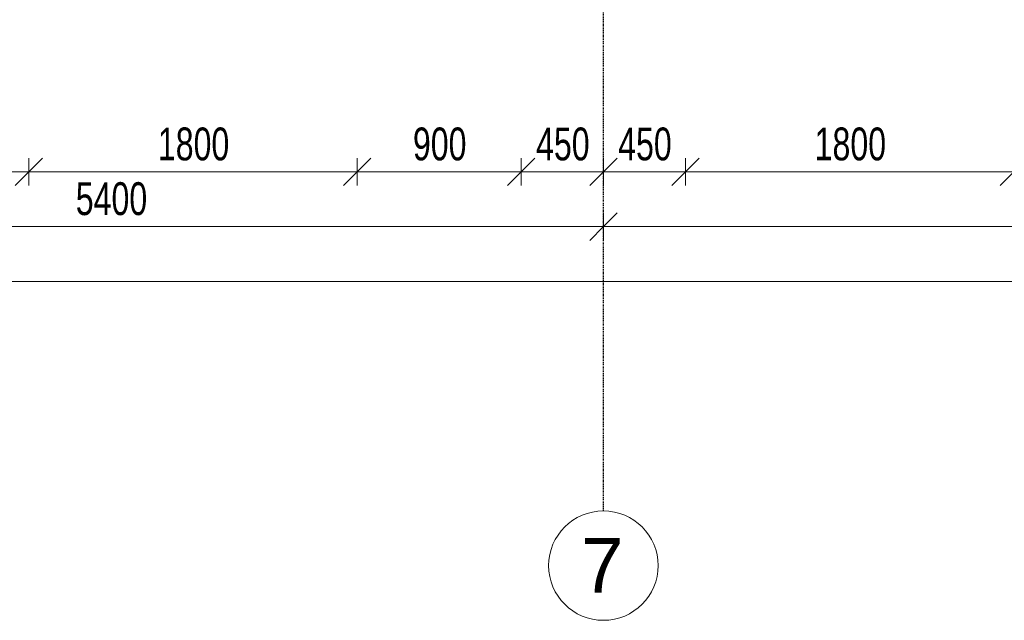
# Model space of a CAD drawing. Header units: millimetres. Extents: x -80560 to 110805, y -11020 to 52719.
# Tile 71 of 145: x 69495 to 74892, y 3783 to 7076. Entities that reach past the tile are written whole.
import ezdxf

# ---------------------------------------------------------------- set-up
doc = ezdxf.new("R2010")
doc.units = ezdxf.units.MM
doc.linetypes.add('CENTER2', pattern=[20, 8, -4, 4, -4])
for name, color, linetype, lineweight in [('A-ANNO-DIMS', 211, 'Continuous', 9), ('A-ANNO-DIMS-100', 211, 'Continuous', 9), ('S-GRID', 1, 'Continuous', 9), ('S-GRID-IDEN', 1, 'Continuous', 9)]:
    doc.layers.add(name, color=color, linetype=linetype, lineweight=lineweight)
doc.styles.add('Arial_4', font='arial.ttf', dxfattribs={"height": 300})
doc.styles.add('Arial_5', font='arial.ttf', dxfattribs={"width": 0.7, "height": 180})
doc.dimstyles.new('n3o_1_8', dxfattribs={"dimscale": 304.8, "dimtxt": 183.646692, "dimasz": 0.492126, "dimexe": 0.246063, "dimexo": 0.0625, "dimgap": 0.032808, "dimtad": 1, "dimdec": 0, "dimdsep": 46, "dimtxsty": 'Arial_5', "dimblk1": 'OBLIQUE', "dimblk2": 'OBLIQUE', "dimsah": 1, "dimcen": 0.09, "dimdle": 0.246063, "dimazin": 0, "dimtfac": 1, "dimtdec": 4, "dimtix": 1, "dimtmove": 0, "dimatfit": 3, "dimfxl": 0.246063, "dimfxlon": 1, "dimtvp": 1, "dimtolj": 1, "dimtzin": 0, "dimarcsym": 2})

# ---------------------------------------------------------------- blocks, each defined once
blk = doc.blocks.new('Grid - r_3_0mm-316018-DO_03 derde verdieping')
at = {"layer": 'S-GRID-IDEN'}
blk.add_circle((0, 0), 3, dxfattribs=at)
blk = doc.blocks.new('DIMBLOCK108-DO_03 derde verdieping')
at = {"layer": 'A-ANNO-DIMS-100'}
for p, q in [((67744.8, 6241.7), (67819.8, 6316.7)), ((67744.8, 6316.7), (67744.8, 6166.7)), ((67744.8, 6241.7), (67744.8, 6316.7)), ((69544.8, 6241.7), (69619.8, 6316.7)), ((69544.8, 6316.7), (69544.8, 6166.7)), ((69544.8, 6241.7), (69544.8, 6316.7)), ((67744.8, 6241.7), (67669.8, 6166.7)), ((67744.8, 6241.7), (69544.8, 6241.7)), ((69544.8, 6241.7), (69469.8, 6166.7))]:
    blk.add_line(p, q, dxfattribs=at)
at = {"layer": 'A-ANNO-DIMS-100', "color": 0, "insert": (68452.7, 6485.3), "char_height": 180, "width": 461.094, "attachment_point": 1, "line_spacing_factor": 0.941778, "style": 'Arial_5'}
blk.add_mtext('1800', dxfattribs=at)
blk = doc.blocks.new('_Oblique')
at = {"color": 0, "linetype": 'ByBlock', "lineweight": -2}
blk.add_line((-0.5, -0.5), (0.5, 0.5), dxfattribs=at)
blk = doc.blocks.new('DIMBLOCK109-DO_03 derde verdieping')
at = {"layer": 'A-ANNO-DIMS-100'}
for p, q in [((69544.8, 6241.7), (69619.8, 6316.7)), ((69544.8, 6316.7), (69544.8, 6166.7)), ((69544.8, 6241.7), (69544.8, 6316.7)), ((71344.8, 6241.7), (71419.8, 6316.7)), ((71344.8, 6316.7), (71344.8, 6166.7)), ((71344.8, 6241.7), (71344.8, 6316.7)), ((69544.8, 6241.7), (69469.8, 6166.7)), ((69544.8, 6241.7), (71344.8, 6241.7)), ((71344.8, 6241.7), (71269.8, 6166.7))]:
    blk.add_line(p, q, dxfattribs=at)
at = {"layer": 'A-ANNO-DIMS-100', "color": 0, "insert": (70252.7, 6485.3), "char_height": 180, "width": 461.094, "attachment_point": 1, "line_spacing_factor": 0.941778, "style": 'Arial_5'}
blk.add_mtext('1800', dxfattribs=at)
blk = doc.blocks.new('DIMBLOCK110-DO_03 derde verdieping')
at = {"layer": 'A-ANNO-DIMS-100'}
for p, q in [((71344.8, 6241.7), (71419.8, 6316.7)), ((71344.8, 6316.7), (71344.8, 6166.7)), ((71344.8, 6241.7), (71344.8, 6316.7)), ((72244.8, 6241.7), (72319.8, 6316.7)), ((72244.8, 6316.7), (72244.8, 6166.7)), ((72244.8, 6241.7), (72244.8, 6316.7)), ((71344.8, 6241.7), (71269.8, 6166.7)), ((71344.8, 6241.7), (72244.8, 6241.7)), ((72244.8, 6241.7), (72169.8, 6166.7))]:
    blk.add_line(p, q, dxfattribs=at)
at = {"layer": 'A-ANNO-DIMS-100', "color": 0, "insert": (71650.7, 6485.3), "char_height": 180, "width": 345.821, "attachment_point": 1, "line_spacing_factor": 0.941778, "style": 'Arial_5'}
blk.add_mtext('900', dxfattribs=at)
blk = doc.blocks.new('DIMBLOCK111-DO_03 derde verdieping')
at = {"layer": 'A-ANNO-DIMS-100'}
for p, q in [((72244.8, 6241.7), (72319.8, 6316.7)), ((72244.8, 6316.7), (72244.8, 6166.7)), ((72244.8, 6241.7), (72244.8, 6316.7)), ((72694.8, 6241.7), (72769.8, 6316.7)), ((72694.8, 6316.7), (72694.8, 6166.7)), ((72694.8, 6241.7), (72694.8, 6316.7)), ((72244.8, 6241.7), (72169.8, 6166.7)), ((72244.8, 6241.7), (72694.8, 6241.7)), ((72694.8, 6241.7), (72619.8, 6166.7))]:
    blk.add_line(p, q, dxfattribs=at)
at = {"layer": 'A-ANNO-DIMS-100', "color": 0, "insert": (72325.7, 6485.3), "char_height": 180, "width": 345.821, "attachment_point": 1, "line_spacing_factor": 0.941778, "style": 'Arial_5'}
blk.add_mtext('450', dxfattribs=at)
blk = doc.blocks.new('DIMBLOCK112-DO_03 derde verdieping')
at = {"layer": 'A-ANNO-DIMS-100'}
for p, q in [((72694.8, 6241.7), (72769.8, 6316.7)), ((72694.8, 6316.7), (72694.8, 6166.7)), ((72694.8, 6241.7), (72694.8, 6316.7)), ((73144.8, 6241.7), (73219.8, 6316.7)), ((73144.8, 6316.7), (73144.8, 6166.7)), ((73144.8, 6241.7), (73144.8, 6316.7)), ((72694.8, 6241.7), (72619.8, 6166.7)), ((72694.8, 6241.7), (73144.8, 6241.7)), ((73144.8, 6241.7), (73069.8, 6166.7))]:
    blk.add_line(p, q, dxfattribs=at)
at = {"layer": 'A-ANNO-DIMS-100', "color": 0, "insert": (72775.7, 6485.3), "char_height": 180, "width": 345.821, "attachment_point": 1, "line_spacing_factor": 0.941778, "style": 'Arial_5'}
blk.add_mtext('450', dxfattribs=at)
blk = doc.blocks.new('DIMBLOCK113-DO_03 derde verdieping')
at = {"layer": 'A-ANNO-DIMS-100'}
for p, q in [((73144.8, 6241.7), (73219.8, 6316.7)), ((73144.8, 6316.7), (73144.8, 6166.7)), ((73144.8, 6241.7), (73144.8, 6316.7)), ((74944.8, 6241.7), (75019.8, 6316.7)), ((74944.8, 6316.7), (74944.8, 6166.7)), ((74944.8, 6241.7), (74944.8, 6316.7)), ((73144.8, 6241.7), (73069.8, 6166.7)), ((73144.8, 6241.7), (74944.8, 6241.7)), ((74944.8, 6241.7), (74869.8, 6166.7))]:
    blk.add_line(p, q, dxfattribs=at)
at = {"layer": 'A-ANNO-DIMS-100', "color": 0, "insert": (73852.7, 6485.3), "char_height": 180, "width": 461.094, "attachment_point": 1, "line_spacing_factor": 0.941778, "style": 'Arial_5'}
blk.add_mtext('1800', dxfattribs=at)
blk = doc.blocks.new('DIMBLOCK114-DO_03 derde verdieping')
at = {"layer": 'A-ANNO-DIMS-100'}
for p, q in [((74944.8, 6241.7), (75019.8, 6316.7)), ((74944.8, 6316.7), (74944.8, 6166.7)), ((74944.8, 6241.7), (74944.8, 6316.7)), ((75394.8, 6241.7), (75469.8, 6316.7)), ((75394.8, 6316.7), (75394.8, 6166.7)), ((75394.8, 6241.7), (75394.8, 6316.7)), ((74944.8, 6241.7), (74869.8, 6166.7)), ((74944.8, 6241.7), (75394.8, 6241.7)), ((75394.8, 6241.7), (75319.8, 6166.7))]:
    blk.add_line(p, q, dxfattribs=at)
at = {"layer": 'A-ANNO-DIMS-100', "color": 0, "insert": (75025.7, 6485.3), "char_height": 180, "width": 345.821, "attachment_point": 1, "line_spacing_factor": 0.941778, "style": 'Arial_5'}
blk.add_mtext('450', dxfattribs=at)
blk = doc.blocks.new('DIMBLOCK162-DO_03 derde verdieping')
at = {"layer": 'A-ANNO-DIMS-100'}
for p, q in [((67294.8, 5941.7), (67369.8, 6016.7)), ((67294.8, 6016.7), (67294.8, 5866.7)), ((67294.8, 5941.7), (67294.8, 6016.7)), ((72694.8, 5941.7), (72769.8, 6016.7)), ((72694.8, 6016.7), (72694.8, 5866.7)), ((72694.8, 5941.7), (72694.8, 6016.7)), ((67294.8, 5941.7), (67219.8, 5866.7)), ((67294.8, 5941.7), (72694.8, 5941.7)), ((72694.8, 5941.7), (72619.8, 5866.7))]:
    blk.add_line(p, q, dxfattribs=at)
at = {"layer": 'A-ANNO-DIMS-100', "color": 0, "insert": (69802.7, 6185.3), "char_height": 180, "width": 461.094, "attachment_point": 1, "line_spacing_factor": 0.941778, "style": 'Arial_5'}
blk.add_mtext('5400', dxfattribs=at)
blk = doc.blocks.new('DIMBLOCK163-DO_03 derde verdieping')
at = {"layer": 'A-ANNO-DIMS-100'}
for p, q in [((72694.8, 5941.7), (72769.8, 6016.7)), ((72694.8, 6016.7), (72694.8, 5866.7)), ((72694.8, 5941.7), (72694.8, 6016.7)), ((78094.8, 5941.7), (78169.8, 6016.7)), ((78094.8, 6016.7), (78094.8, 5866.7)), ((78094.8, 5941.7), (78094.8, 6016.7)), ((72694.8, 5941.7), (72619.8, 5866.7)), ((72694.8, 5941.7), (78094.8, 5941.7)), ((78094.8, 5941.7), (78019.8, 5866.7))]:
    blk.add_line(p, q, dxfattribs=at)
at = {"layer": 'A-ANNO-DIMS-100', "color": 0, "insert": (75202.7, 6185.3), "char_height": 180, "width": 461.094, "attachment_point": 1, "line_spacing_factor": 0.941778, "style": 'Arial_5'}
blk.add_mtext('5400', dxfattribs=at)
blk = doc.blocks.new('DIMBLOCK166-DO_03 derde verdieping')
at = {"layer": 'A-ANNO-DIMS-100'}
for p, q in [((34323.8, 5641.7), (34398.8, 5716.7)), ((34323.8, 5716.7), (34323.8, 5566.7)), ((34323.8, 5641.7), (34323.8, 5716.7)), ((78815.8, 5641.7), (78890.8, 5716.7)), ((78815.8, 5716.7), (78815.8, 5566.7)), ((78815.8, 5641.7), (78815.8, 5716.7)), ((34248.8, 5641.7), (78890.8, 5641.7)), ((34323.8, 5641.7), (34248.8, 5566.7)), ((78815.8, 5641.7), (78740.8, 5566.7))]:
    blk.add_line(p, q, dxfattribs=at)
at = {"layer": 'A-ANNO-DIMS-100', "color": 0, "insert": (56329.7, 5885.3), "char_height": 180, "width": 576.368, "attachment_point": 1, "line_spacing_factor": 0.941778, "style": 'Arial_5'}
blk.add_mtext('44492', dxfattribs=at)

msp = doc.modelspace()

# ---------------------------------------------------------------- linework, layer by layer
at = {"layer": 'S-GRID', "linetype": 'CENTER2', "lineweight": 25}
msp.add_line((72694.8, 4383.3), (72694.8, 52119.1), dxfattribs=at)

# ---------------------------------------------------------------- block references
at = {"layer": 'S-GRID-IDEN', "xscale": 99.99999999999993, "yscale": 99.99999999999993, "zscale": 99.99999999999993}
msp.add_blockref('Grid - r_3_0mm-316018-DO_03 derde verdieping', (72694.8, 4083.3), dxfattribs=at)

# ---------------------------------------------------------------- texts
at = {"layer": 'S-GRID-IDEN', "insert": (72572.2, 4235.1), "char_height": 300, "width": 288.607, "attachment_point": 1, "style": 'Arial_4'}
msp.add_mtext('7', dxfattribs=at)

# ---------------------------------------------------------------- dimensions: what is measured, and where the dimension line sits
at = {"layer": 'A-ANNO-DIMS'}
for base, p1, p2, override, picture, middle in [((69544.8, 6241.7), (67744.8, 6316.7), (69544.8, 6316.7), {"dimpost": '<>', "dimfxl": 1800}, 'DIMBLOCK108-DO_03 derde verdieping', (68644.8, 6343.6)), ((71344.8, 6241.7), (69544.8, 6316.7), (71344.8, 6316.7), {"dimpost": '<>', "dimfxl": 1800}, 'DIMBLOCK109-DO_03 derde verdieping', (70444.8, 6343.6)), ((72244.8, 6241.7), (71344.8, 6316.7), (72244.8, 6316.7), {"dimpost": '<>', "dimfxl": 900}, 'DIMBLOCK110-DO_03 derde verdieping', (71794.8, 6343.6)), ((72694.8, 6241.7), (72244.8, 6316.7), (72694.8, 6316.7), {"dimpost": '<>', "dimfxl": 450}, 'DIMBLOCK111-DO_03 derde verdieping', (72469.8, 6343.6)), ((73144.8, 6241.7), (72694.8, 6316.7), (73144.8, 6316.7), {"dimpost": '<>', "dimfxl": 450}, 'DIMBLOCK112-DO_03 derde verdieping', (72919.8, 6343.6)), ((74944.8, 6241.7), (73144.8, 6316.7), (74944.8, 6316.7), {"dimpost": '<>', "dimfxl": 1800}, 'DIMBLOCK113-DO_03 derde verdieping', (74044.8, 6343.6)), ((75394.8, 6241.7), (74944.8, 6316.7), (75394.8, 6316.7), {"dimpost": '<>', "dimfxl": 450}, 'DIMBLOCK114-DO_03 derde verdieping', (75169.8, 6343.6)), ((72694.8, 5941.7), (67294.8, 6016.7), (72694.8, 6016.7), {"dimpost": '<>', "dimfxl": 5400}, 'DIMBLOCK162-DO_03 derde verdieping', (69994.8, 6043.6)), ((78094.8, 5941.7), (72694.8, 6016.7), (78094.8, 6016.7), {"dimpost": '<>', "dimfxl": 5400}, 'DIMBLOCK163-DO_03 derde verdieping', (75394.8, 6043.6)), ((78815.8, 5641.7), (34323.8, 5716.7), (78815.8, 5716.7), {"dimpost": '<>', "dimfxl": 44492}, 'DIMBLOCK166-DO_03 derde verdieping', (56569.8, 5743.6))]:
    dim = msp.add_linear_dim(base=base, p1=p1, p2=p2, dimstyle='n3o_1_8', override=override, dxfattribs=at)
    dim.commit()
    dim.dimension.update_dxf_attribs({"geometry": picture, "text_midpoint": middle})

doc.saveas('drawing.dxf')
